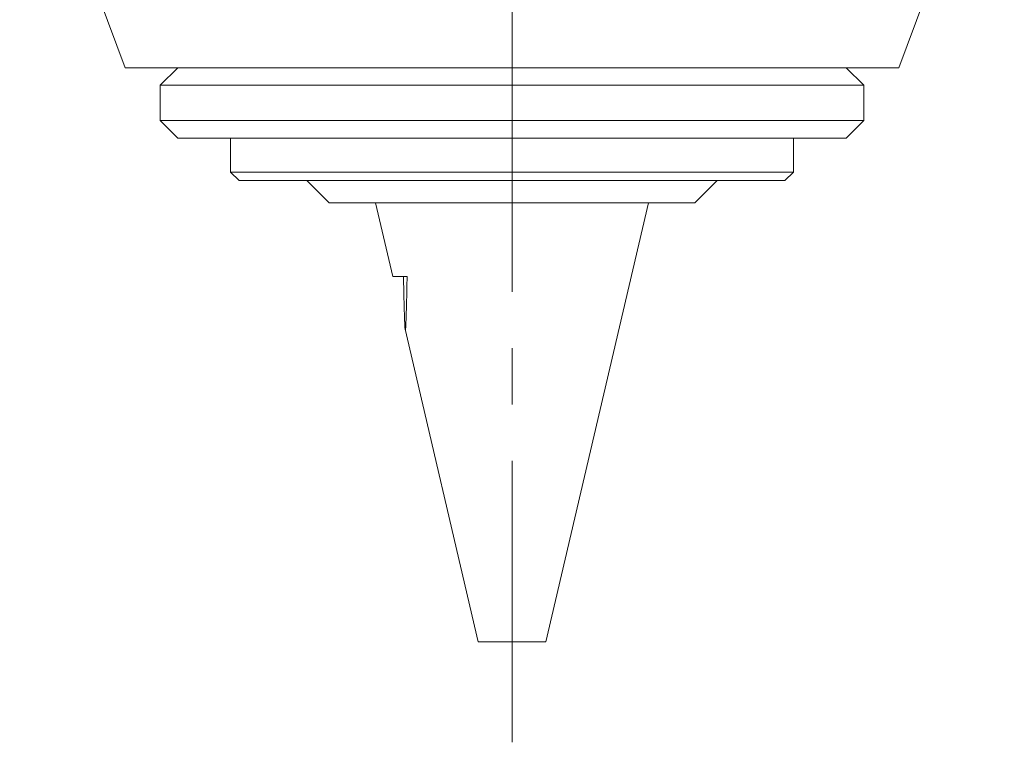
# Model space of a CAD drawing. Header units: inches. Extents: x 2.1 to 30.2, y 1.8 to 20.9.
# Tile 1 of 17: x 5.8 to 7.5, y 7.1 to 8.4. Entities that reach past the tile are written whole.
import ezdxf

# ---------------------------------------------------------------- set-up
doc = ezdxf.new("R2010")
doc.units = ezdxf.units.IN
doc.header["$MEASUREMENT"] = 0
doc.linetypes.add('CENTERX2', pattern=[0.8, 0.5, -0.1, 0.1, -0.1])

msp = doc.modelspace()

# ---------------------------------------------------------------- linework, layer by layer
at = {"color": 7, "linetype": 'CENTERX2', "lineweight": 0}
msp.add_line((6.6631, 7.1062), (6.6631, 15.4707), dxfattribs=at)
at = {"color": 7, "linetype": 'Continuous', "lineweight": 15}
for p, q in [((5.7883, 8.8047), (5.9756, 8.3042)), ((7.3506, 8.3042), (7.5379, 8.8047)), ((5.9756, 8.3042), (6.0806, 8.3042)), ((6.0693, 8.3042), (6.0381, 8.2729)), ((6.0806, 8.3042), (7.3506, 8.3042)), ((7.2881, 8.2729), (7.2568, 8.3042)), ((6.0381, 8.2729), (6.0381, 8.2104)), ((6.0381, 8.2729), (7.2881, 8.2729)), ((7.2881, 8.2104), (7.2881, 8.2729)), ((6.0381, 8.2104), (6.0693, 8.1792)), ((6.0381, 8.2104), (7.2881, 8.2104)), ((7.2568, 8.1792), (7.2881, 8.2104)), ((6.0693, 8.1792), (7.2568, 8.1792)), ((6.1631, 8.1792), (6.1631, 8.1187)), ((7.1631, 8.1187), (7.1631, 8.1792)), ((6.1631, 8.1187), (6.1781, 8.1037)), ((6.1631, 8.1187), (7.1631, 8.1187)), ((7.1481, 8.1037), (7.1631, 8.1187)), ((7.1481, 8.1037), (6.1781, 8.1037)), ((6.2987, 8.1037), (6.3381, 8.0643)), ((6.9881, 8.0643), (7.0274, 8.1037)), ((6.9881, 8.0643), (6.3381, 8.0643)), ((6.4206, 8.0643), (6.4512, 7.9334)), ((6.7233, 7.2843), (6.9056, 8.0643)), ((6.4512, 7.9334), (6.4766, 7.9334)), ((6.4731, 7.8396), (6.6028, 7.2843)), ((6.6028, 7.2843), (6.7233, 7.2843))]:
    msp.add_line(p, q, dxfattribs=at)
for points, knots in [([(6.4703, 7.9334), (6.4704, 7.924), (6.4706, 7.9147), (6.471, 7.8966), (6.4712, 7.8878), (6.4716, 7.8709), (6.4719, 7.8628), (6.4724, 7.8488), (6.4727, 7.8428), (6.4731, 7.84)], [0, 0, 0, 0, 0.25, 0.25, 0.5, 0.5, 0.75, 0.75, 1, 1, 1, 1]), ([(6.4766, 7.9334), (6.4765, 7.9256), (6.4762, 7.9081), (6.4756, 7.8819), (6.4749, 7.8582), (6.4743, 7.8437), (6.4737, 7.8378), (6.4734, 7.8391), (6.4732, 7.8397)], [0, 0, 0, 0, 0.18174, 0.409644, 0.641447, 0.812111, 0.916863, 1, 1, 1, 1])]:
    msp.add_open_spline(points, degree=3, knots=knots, dxfattribs=at)

doc.saveas('drawing.dxf')
